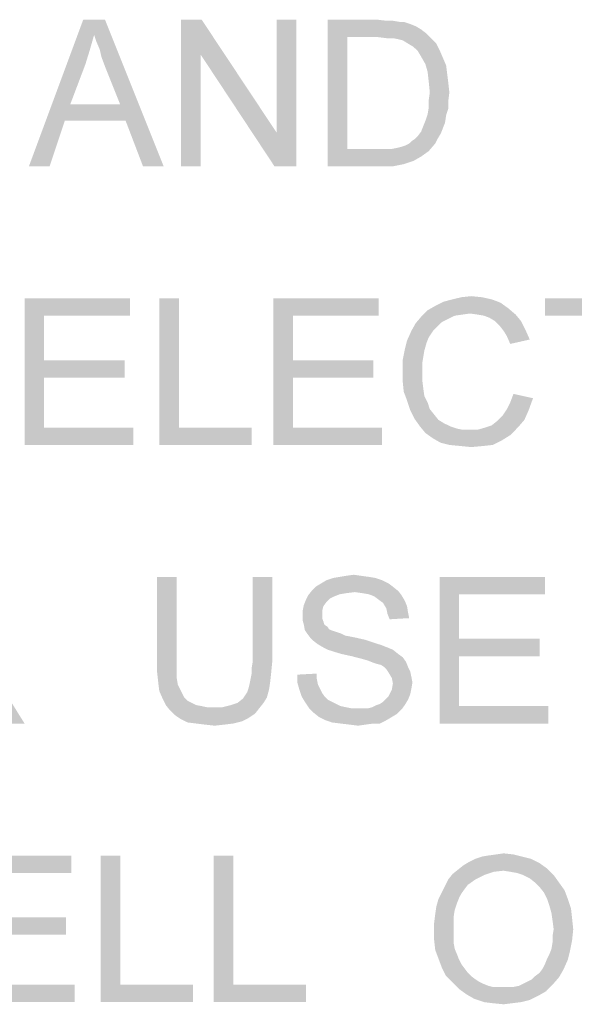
# Model space of a CAD drawing. Extents: x 0 to 1189, y 0 to 841.
# Tile 31 of 96: x 958 to 970, y 48 to 68. Entities that reach past the tile are written whole.
import ezdxf

# ---------------------------------------------------------------- set-up
doc = ezdxf.new("R2010")
doc.units = 0
doc.header["$LTSCALE"] = 65.395
doc.layers.get('0').update_dxf_attribs({"linetype": 'CONTINUOUS'})

msp = doc.modelspace()

# ---------------------------------------------------------------- linework, layer by layer
at = {"color": 1, "linetype": 'Continuous'}
for points in [[(959.867, 67.689), (958.533, 65), (959.644, 68)], [(959.644, 68), (960.089, 68), (959.867, 67.689)], [(959.911, 67.556), (959.867, 67.689), (960.089, 68)], [(959.978, 67.4), (959.911, 67.556), (960.089, 68)], [(960.022, 67.222), (959.978, 67.4), (960.089, 68)], [(960.089, 67.044), (960.022, 67.222), (960.089, 68)], [(960.4, 66.267), (960.089, 67.044), (960.089, 68)], [(960.511, 65.933), (960.4, 66.267), (960.089, 68)], [(960.867, 65), (960.511, 65.933), (960.089, 68)], [(960.867, 65), (960.089, 68), (961.289, 65)], [(962.067, 68), (962.044, 67.289), (961.644, 65)], [(962.067, 68), (961.644, 65), (961.644, 68)], [(962.044, 67.289), (962.067, 68), (963.6, 65.689)], [(963.556, 65), (963.6, 65.689), (964, 68)], [(963.556, 65), (964, 68), (964, 65)], [(964, 68), (963.6, 65.689), (963.6, 68)], [(964.644, 68), (965.667, 68), (965.044, 67.644)], [(965.044, 67.644), (964.644, 65), (964.644, 68)], [(965.667, 68), (965.844, 67.978), (965.044, 67.644)], [(965.978, 67.978), (966.111, 67.956), (965.044, 67.644)], [(965.844, 67.978), (965.978, 67.978), (965.044, 67.644)], [(966.2, 67.956), (966.333, 67.911), (965.044, 67.644)], [(966.111, 67.956), (966.2, 67.956), (965.044, 67.644)], [(966.333, 67.911), (966.444, 67.867), (965.044, 67.644)], [(959.867, 67.689), (959.778, 67.378), (958.533, 65)], [(966.444, 67.867), (966.556, 67.8), (965.044, 67.644)], [(966.556, 67.8), (966.644, 67.733), (965.044, 67.644)], [(965.667, 67.644), (965.044, 67.644), (966.644, 67.733)], [(965.844, 67.622), (965.667, 67.644), (966.644, 67.733)], [(965.978, 67.622), (965.844, 67.622), (966.644, 67.733)], [(965.978, 67.622), (966.644, 67.733), (966.756, 67.622)], [(965.044, 67.644), (965.044, 65.356), (964.644, 65)], [(966.756, 67.622), (966.089, 67.6), (965.978, 67.622)], [(966.178, 67.578), (966.089, 67.6), (966.756, 67.622)], [(966.289, 67.511), (966.178, 67.578), (966.756, 67.622)], [(966.289, 67.511), (966.756, 67.622), (966.867, 67.511)], [(966.867, 67.511), (966.4, 67.444), (966.289, 67.511)], [(966.4, 67.444), (966.867, 67.511), (966.933, 67.378)], [(959.778, 67.378), (959.689, 67.089), (958.533, 65)], [(961.644, 65), (962.044, 67.289), (962.044, 65)], [(963.6, 65.689), (963.556, 65), (962.044, 67.289)], [(966.933, 67.378), (966.489, 67.356), (966.4, 67.444)], [(966.556, 67.244), (966.489, 67.356), (966.933, 67.378)], [(966.556, 67.244), (966.933, 67.378), (967, 67.222)], [(959.689, 67.089), (959.378, 66.267), (958.533, 65)], [(967, 67.222), (966.644, 67.089), (966.556, 67.244)], [(966.644, 67.089), (967, 67.222), (967.067, 67.067)], [(967.067, 67.067), (966.689, 66.933), (966.644, 67.089)], [(966.689, 66.933), (967.067, 67.067), (967.089, 66.889)], [(967.089, 66.889), (966.711, 66.733), (966.689, 66.933)], [(966.711, 66.733), (967.089, 66.889), (967.111, 66.711)], [(967.111, 66.711), (966.733, 66.511), (966.711, 66.733)], [(966.733, 66.511), (967.111, 66.711), (967.133, 66.511)], [(967.133, 66.511), (966.711, 66.356), (966.733, 66.511)], [(966.711, 66.356), (967.133, 66.511), (967.111, 66.333)], [(967.111, 66.333), (966.711, 66.2), (966.711, 66.356)], [(966.711, 66.2), (967.111, 66.333), (967.111, 66.178)], [(959.378, 66.267), (959.267, 65.933), (958.533, 65)], [(959.378, 66.267), (960.4, 66.267), (959.267, 65.933)], [(960.511, 65.933), (959.267, 65.933), (960.4, 66.267)], [(967.111, 66.178), (966.689, 66.067), (966.711, 66.2)], [(966.689, 66.067), (967.111, 66.178), (967.067, 66.044)], [(958.533, 65), (959.267, 65.933), (958.956, 65)], [(967.044, 65.889), (966.6, 65.822), (966.644, 65.933)], [(966.6, 65.822), (967.044, 65.889), (967, 65.778)], [(967.067, 66.044), (966.644, 65.933), (966.689, 66.067)], [(966.644, 65.933), (967.067, 66.044), (967.044, 65.889)], [(966.956, 65.667), (966.489, 65.622), (966.556, 65.711)], [(967, 65.778), (966.556, 65.711), (966.6, 65.822)], [(966.556, 65.711), (967, 65.778), (966.956, 65.667)], [(966.311, 65.467), (966.356, 65.511), (966.889, 65.556)], [(966.311, 65.467), (966.889, 65.556), (966.844, 65.467)], [(966.889, 65.556), (966.356, 65.511), (966.422, 65.556)], [(966.422, 65.556), (966.489, 65.622), (966.956, 65.667)], [(966.422, 65.556), (966.956, 65.667), (966.889, 65.556)], [(965.956, 65.356), (966.711, 65.311), (964.644, 65)], [(965.822, 65.356), (965.956, 65.356), (964.644, 65)], [(965.689, 65.356), (965.822, 65.356), (964.644, 65)], [(965.044, 65.356), (965.689, 65.356), (964.644, 65)], [(966.711, 65.311), (966.556, 65.2), (964.644, 65)], [(965.956, 65.356), (966.067, 65.378), (966.844, 65.467)], [(965.956, 65.356), (966.844, 65.467), (966.711, 65.311)], [(966.067, 65.378), (966.156, 65.4), (966.844, 65.467)], [(966.156, 65.4), (966.222, 65.422), (966.844, 65.467)], [(966.844, 65.467), (966.222, 65.422), (966.311, 65.467)], [(966.556, 65.2), (966.4, 65.111), (964.644, 65)], [(966.4, 65.111), (966.2, 65.044), (964.644, 65)], [(965.711, 65), (964.644, 65), (966.2, 65.044)], [(965.711, 65), (966.2, 65.044), (965.978, 65)], [(958.444, 62.3), (960.6, 62.3), (958.844, 61.944)], [(958.844, 61.944), (958.444, 59.3), (958.444, 62.3)], [(958.844, 61.944), (960.6, 62.3), (960.6, 61.944)], [(961.6, 62.3), (961.6, 59.656), (961.2, 59.3)], [(961.6, 62.3), (961.2, 59.3), (961.2, 62.3)], [(963.533, 62.3), (965.689, 62.3), (963.933, 61.944)], [(963.933, 61.944), (963.533, 59.3), (963.533, 62.3)], [(963.933, 61.944), (965.689, 62.3), (965.689, 61.944)], [(968, 62.278), (967.022, 62.233), (967.2, 62.278)], [(967.022, 62.233), (968, 62.278), (968.178, 62.211)], [(967.8, 62.322), (967.2, 62.278), (967.378, 62.322)], [(967.2, 62.278), (967.8, 62.322), (968, 62.278)], [(967.378, 62.322), (967.578, 62.344), (967.8, 62.322)], [(971.444, 62.3), (969.089, 61.944), (969.089, 62.3)], [(970.067, 61.944), (969.089, 61.944), (971.444, 62.3)], [(967.556, 61.989), (966.556, 61.922), (966.689, 62.056)], [(968.333, 62.1), (966.689, 62.056), (966.844, 62.144)], [(967.556, 61.989), (966.689, 62.056), (968.333, 62.1)], [(968.178, 62.211), (966.844, 62.144), (967.022, 62.233)], [(966.844, 62.144), (968.178, 62.211), (968.333, 62.1)], [(967.711, 61.967), (967.556, 61.989), (968.333, 62.1)], [(967.711, 61.967), (968.333, 62.1), (968.489, 61.967)], [(958.844, 61.944), (958.844, 61.033), (958.444, 59.3)], [(963.933, 61.944), (963.933, 61.033), (963.533, 59.3)], [(967.111, 61.878), (966.444, 61.789), (966.556, 61.922)], [(967.111, 61.878), (966.978, 61.811), (966.444, 61.789)], [(967.556, 61.989), (967.4, 61.967), (966.556, 61.922)], [(967.4, 61.967), (967.244, 61.944), (966.556, 61.922)], [(966.556, 61.922), (967.244, 61.944), (967.111, 61.878)], [(968.489, 61.967), (967.844, 61.944), (967.711, 61.967)], [(967.956, 61.9), (967.844, 61.944), (968.489, 61.967)], [(968.067, 61.833), (967.956, 61.9), (968.489, 61.967)], [(968.067, 61.833), (968.489, 61.967), (968.6, 61.833)], [(966.889, 61.722), (966.356, 61.633), (966.444, 61.789)], [(966.356, 61.633), (966.889, 61.722), (966.8, 61.633)], [(966.444, 61.789), (966.978, 61.811), (966.889, 61.722)], [(968.6, 61.833), (968.156, 61.744), (968.067, 61.833)], [(968.156, 61.744), (968.6, 61.833), (968.689, 61.656)], [(968.689, 61.656), (968.244, 61.633), (968.156, 61.744)], [(968.311, 61.522), (968.244, 61.633), (968.689, 61.656)], [(968.311, 61.522), (968.689, 61.656), (968.778, 61.456)], [(966.8, 61.633), (966.711, 61.5), (966.267, 61.433)], [(966.8, 61.633), (966.267, 61.433), (966.356, 61.633)], [(966.267, 61.433), (966.711, 61.5), (966.667, 61.389)], [(968.778, 61.456), (968.378, 61.367), (968.311, 61.522)], [(966.622, 61.233), (966.178, 61.033), (966.222, 61.256)], [(966.667, 61.389), (966.222, 61.256), (966.267, 61.433)], [(966.222, 61.256), (966.667, 61.389), (966.622, 61.233)], [(966.622, 61.233), (966.6, 61.1), (966.178, 61.033)], [(966.178, 61.033), (966.6, 61.1), (966.578, 60.967)], [(958.844, 61.033), (958.844, 60.678), (958.444, 59.3)], [(958.844, 60.678), (960.489, 61.033), (960.489, 60.678)], [(958.844, 61.033), (960.489, 61.033), (958.844, 60.678)], [(963.933, 61.033), (963.933, 60.678), (963.533, 59.3)], [(963.933, 60.678), (965.578, 61.033), (965.578, 60.678)], [(963.933, 61.033), (965.578, 61.033), (963.933, 60.678)], [(966.578, 60.967), (966.178, 60.811), (966.178, 61.033)], [(966.178, 60.811), (966.578, 60.967), (966.578, 60.811)], [(958.844, 60.678), (958.844, 59.656), (958.444, 59.3)], [(963.933, 60.678), (963.933, 59.656), (963.533, 59.3)], [(966.578, 60.811), (966.578, 60.633), (966.178, 60.611)], [(966.578, 60.811), (966.178, 60.611), (966.178, 60.811)], [(966.178, 60.611), (966.578, 60.633), (966.6, 60.456)], [(966.6, 60.456), (966.2, 60.389), (966.178, 60.611)], [(966.2, 60.389), (966.6, 60.456), (966.622, 60.3)], [(966.622, 60.3), (966.267, 60.211), (966.2, 60.389)], [(966.267, 60.211), (966.622, 60.3), (966.689, 60.167)], [(968.311, 60.033), (968.378, 60.167), (968.844, 60.256)], [(968.311, 60.033), (968.844, 60.256), (968.756, 60.011)], [(968.844, 60.256), (968.378, 60.167), (968.444, 60.344)], [(966.689, 60.167), (966.333, 60.011), (966.267, 60.211)], [(966.689, 60.167), (966.733, 60.033), (966.333, 60.011)], [(966.333, 60.011), (966.733, 60.033), (966.822, 59.922)], [(968.756, 60.011), (968.222, 59.9), (968.311, 60.033)], [(966.822, 59.922), (966.422, 59.833), (966.333, 60.011)], [(966.422, 59.833), (966.822, 59.922), (966.911, 59.811)], [(966.911, 59.811), (966.533, 59.678), (966.422, 59.833)], [(968.667, 59.811), (968.111, 59.789), (968.222, 59.9)], [(968.222, 59.9), (968.756, 60.011), (968.667, 59.811)], [(958.844, 59.656), (960.667, 59.656), (958.444, 59.3)], [(958.444, 59.3), (960.667, 59.656), (960.667, 59.3)], [(961.6, 59.656), (963.089, 59.656), (961.2, 59.3)], [(961.2, 59.3), (963.089, 59.656), (963.089, 59.3)], [(963.933, 59.656), (965.756, 59.656), (963.533, 59.3)], [(963.533, 59.3), (965.756, 59.656), (965.756, 59.3)], [(966.911, 59.811), (967.022, 59.744), (966.533, 59.678)], [(966.533, 59.678), (967.022, 59.744), (967.156, 59.678)], [(967.156, 59.678), (966.644, 59.544), (966.533, 59.678)], [(967.156, 59.678), (967.289, 59.633), (966.644, 59.544)], [(966.644, 59.544), (967.711, 59.611), (968.533, 59.656)], [(966.644, 59.544), (968.533, 59.656), (968.378, 59.5)], [(967.289, 59.633), (967.4, 59.611), (966.644, 59.544)], [(968.533, 59.656), (967.711, 59.611), (967.867, 59.656)], [(967.867, 59.656), (968, 59.7), (968.667, 59.811)], [(967.867, 59.656), (968.667, 59.811), (968.533, 59.656)], [(968, 59.7), (968.111, 59.789), (968.667, 59.811)], [(967.556, 59.611), (967.711, 59.611), (966.644, 59.544)], [(967.4, 59.611), (967.556, 59.611), (966.644, 59.544)], [(968.378, 59.5), (966.8, 59.433), (966.644, 59.544)], [(966.8, 59.433), (968.378, 59.5), (968.2, 59.389)], [(968.2, 59.389), (966.956, 59.344), (966.8, 59.433)], [(967.133, 59.3), (966.956, 59.344), (968.2, 59.389)], [(967.133, 59.3), (968.2, 59.389), (968.022, 59.3)], [(968.022, 59.3), (967.356, 59.278), (967.133, 59.3)], [(967.356, 59.278), (968.022, 59.3), (967.822, 59.278)], [(967.822, 59.278), (967.578, 59.256), (967.356, 59.278)], [(965.333, 56.622), (964.889, 56.6), (965.022, 56.622)], [(964.889, 56.6), (965.333, 56.622), (965.489, 56.6)], [(965.022, 56.622), (965.178, 56.644), (965.333, 56.622)], [(961.556, 56.6), (961.156, 54.867), (961.156, 56.6)], [(961.156, 54.867), (961.556, 56.6), (961.556, 54.867)], [(963.511, 56.6), (963.111, 54.867), (963.111, 56.6)], [(963.111, 54.867), (963.511, 56.6), (963.511, 54.867)], [(965.889, 56.467), (964.4, 56.4), (964.511, 56.467)], [(964.4, 56.4), (965.889, 56.467), (965.978, 56.4)], [(965.756, 56.533), (964.511, 56.467), (964.622, 56.533)], [(964.511, 56.467), (965.756, 56.533), (965.889, 56.467)], [(965.622, 56.578), (964.622, 56.533), (964.756, 56.578)], [(964.622, 56.533), (965.622, 56.578), (965.756, 56.533)], [(965.489, 56.6), (964.756, 56.578), (964.889, 56.6)], [(964.756, 56.578), (965.489, 56.6), (965.622, 56.578)], [(966.933, 56.6), (969.089, 56.6), (967.333, 56.244)], [(967.333, 56.244), (966.933, 53.6), (966.933, 56.6)], [(967.333, 56.244), (969.089, 56.6), (969.089, 56.244)], [(964.778, 56.2), (964.2, 56.133), (964.244, 56.222)], [(965.2, 56.289), (964.244, 56.222), (964.333, 56.333)], [(965.2, 56.289), (965.022, 56.267), (964.244, 56.222)], [(965.022, 56.267), (964.889, 56.244), (964.244, 56.222)], [(964.244, 56.222), (964.889, 56.244), (964.778, 56.2)], [(965.978, 56.4), (964.333, 56.333), (964.4, 56.4)], [(964.333, 56.333), (965.978, 56.4), (966.089, 56.311)], [(964.333, 56.333), (966.089, 56.311), (965.2, 56.289)], [(965.356, 56.267), (965.2, 56.289), (966.089, 56.311)], [(965.489, 56.244), (965.356, 56.267), (966.089, 56.311)], [(965.489, 56.244), (966.089, 56.311), (966.156, 56.222)], [(966.156, 56.222), (965.6, 56.2), (965.489, 56.244)], [(965.689, 56.133), (965.6, 56.2), (966.156, 56.222)], [(965.689, 56.133), (966.156, 56.222), (966.222, 56.111)], [(967.333, 56.244), (967.333, 55.333), (966.933, 53.6)], [(964.556, 56), (964.133, 55.911), (964.156, 56.022)], [(964.622, 56.089), (964.156, 56.022), (964.2, 56.133)], [(964.156, 56.022), (964.622, 56.089), (964.556, 56)], [(964.778, 56.2), (964.689, 56.156), (964.2, 56.133)], [(964.2, 56.133), (964.689, 56.156), (964.622, 56.089)], [(966.222, 56.111), (965.778, 56.067), (965.689, 56.133)], [(965.778, 56.067), (966.222, 56.111), (966.267, 56)], [(966.267, 56), (965.844, 55.956), (965.778, 56.067)], [(964.133, 55.911), (964.556, 56), (964.533, 55.911)], [(964.533, 55.911), (964.533, 55.822), (964.133, 55.8)], [(964.533, 55.911), (964.133, 55.8), (964.133, 55.911)], [(964.133, 55.8), (964.533, 55.822), (964.533, 55.756)], [(965.844, 55.956), (966.267, 56), (966.289, 55.867)], [(966.289, 55.867), (965.867, 55.844), (965.844, 55.956)], [(965.867, 55.844), (966.289, 55.867), (966.311, 55.756)], [(966.311, 55.756), (965.911, 55.733), (965.867, 55.844)], [(964.533, 55.756), (964.133, 55.711), (964.133, 55.8)], [(964.133, 55.711), (964.533, 55.756), (964.556, 55.689)], [(964.556, 55.689), (964.156, 55.622), (964.133, 55.711)], [(964.156, 55.622), (964.556, 55.689), (964.578, 55.622)], [(964.578, 55.622), (964.178, 55.511), (964.156, 55.622)], [(964.578, 55.622), (964.644, 55.578), (964.178, 55.511)], [(964.644, 55.578), (964.667, 55.533), (964.178, 55.511)], [(964.178, 55.511), (964.667, 55.533), (964.711, 55.511)], [(964.711, 55.511), (964.222, 55.444), (964.178, 55.511)], [(964.711, 55.511), (964.778, 55.489), (964.222, 55.444)], [(964.778, 55.489), (964.844, 55.467), (964.222, 55.444)], [(964.222, 55.444), (964.844, 55.467), (964.911, 55.444)], [(964.911, 55.444), (964.289, 55.356), (964.222, 55.444)], [(964.911, 55.444), (965, 55.4), (964.289, 55.356)], [(965, 55.4), (965.111, 55.378), (964.289, 55.356)], [(964.289, 55.356), (965.111, 55.378), (965.222, 55.356)], [(965.222, 55.356), (964.356, 55.289), (964.289, 55.356)], [(965.222, 55.356), (965.422, 55.311), (964.356, 55.289)], [(964.356, 55.289), (965.422, 55.311), (965.622, 55.244)], [(965.622, 55.244), (964.444, 55.222), (964.356, 55.289)], [(964.444, 55.222), (965.622, 55.244), (965.756, 55.2)], [(965.756, 55.2), (964.556, 55.156), (964.444, 55.222)], [(964.556, 55.156), (965.756, 55.2), (965.867, 55.156)], [(967.333, 55.333), (967.333, 54.978), (966.933, 53.6)], [(967.333, 54.978), (968.978, 55.333), (968.978, 54.978)], [(967.333, 55.333), (968.978, 55.333), (967.333, 54.978)], [(965.867, 55.156), (964.644, 55.111), (964.556, 55.156)], [(964.644, 55.111), (965.867, 55.156), (965.978, 55.111)], [(965.978, 55.111), (964.778, 55.067), (964.644, 55.111)], [(964.933, 55.022), (964.778, 55.067), (965.978, 55.111)], [(964.933, 55.022), (965.978, 55.111), (966.089, 55.022)], [(966.089, 55.022), (965.133, 54.978), (964.933, 55.022)], [(965.133, 54.978), (966.089, 55.022), (966.178, 54.956)], [(961.556, 54.867), (961.556, 54.689), (961.156, 54.644)], [(961.556, 54.867), (961.156, 54.644), (961.156, 54.867)], [(963.511, 54.867), (963.089, 54.733), (963.111, 54.867)], [(963.089, 54.733), (963.511, 54.867), (963.489, 54.644)], [(966.178, 54.956), (965.311, 54.933), (965.133, 54.978)], [(965.467, 54.889), (965.311, 54.933), (966.178, 54.956)], [(965.467, 54.889), (966.178, 54.956), (966.244, 54.867)], [(966.244, 54.867), (965.578, 54.844), (965.467, 54.889)], [(965.644, 54.822), (965.578, 54.844), (966.244, 54.867)], [(965.733, 54.8), (965.644, 54.822), (966.244, 54.867)], [(965.8, 54.756), (965.733, 54.8), (966.244, 54.867)], [(965.8, 54.756), (966.244, 54.867), (966.289, 54.756)], [(967.333, 54.978), (967.333, 53.956), (966.933, 53.6)], [(961.156, 54.644), (961.556, 54.689), (961.556, 54.533)], [(961.556, 54.533), (961.178, 54.444), (961.156, 54.644)], [(963.067, 54.511), (963.089, 54.622), (963.489, 54.644)], [(963.067, 54.511), (963.489, 54.644), (963.467, 54.444)], [(963.489, 54.644), (963.089, 54.622), (963.089, 54.733)], [(964.022, 54.6), (964.422, 54.622), (964.422, 54.511)], [(964.422, 54.511), (964.022, 54.444), (964.022, 54.6)], [(966.289, 54.756), (965.844, 54.711), (965.8, 54.756)], [(965.844, 54.711), (966.289, 54.756), (966.333, 54.667)], [(966.333, 54.667), (965.889, 54.644), (965.844, 54.711)], [(965.889, 54.644), (966.333, 54.667), (966.356, 54.556)], [(966.356, 54.556), (965.956, 54.533), (965.889, 54.644)], [(957.978, 53.6), (957.933, 54.422), (958.444, 53.6)], [(961.178, 54.444), (961.556, 54.533), (961.578, 54.4)], [(961.578, 54.4), (961.2, 54.267), (961.178, 54.444)], [(961.578, 54.4), (961.622, 54.311), (961.2, 54.267)], [(963.022, 54.311), (963.044, 54.4), (963.467, 54.444)], [(963.022, 54.311), (963.467, 54.444), (963.444, 54.289)], [(963.467, 54.444), (963.044, 54.4), (963.067, 54.511)], [(964.022, 54.444), (964.422, 54.511), (964.444, 54.4)], [(964.444, 54.4), (964.067, 54.289), (964.022, 54.444)], [(964.444, 54.4), (964.489, 54.311), (964.067, 54.289)], [(965.956, 54.533), (966.356, 54.556), (966.378, 54.444)], [(966.378, 54.444), (965.978, 54.422), (965.956, 54.533)], [(966.356, 54.311), (965.956, 54.289), (965.978, 54.422)], [(965.978, 54.422), (966.378, 54.444), (966.356, 54.311)], [(961.2, 54.267), (961.622, 54.311), (961.667, 54.222)], [(961.667, 54.222), (961.267, 54.111), (961.2, 54.267)], [(961.667, 54.222), (961.711, 54.133), (961.267, 54.111)], [(962.956, 54.178), (963, 54.244), (963.444, 54.289)], [(962.956, 54.178), (963.444, 54.289), (963.4, 54.133)], [(963.444, 54.289), (963, 54.244), (963.022, 54.311)], [(964.067, 54.289), (964.489, 54.311), (964.533, 54.222)], [(964.533, 54.222), (964.111, 54.156), (964.067, 54.289)], [(964.111, 54.156), (964.533, 54.222), (964.578, 54.156)], [(965.844, 54.111), (965.889, 54.156), (966.333, 54.2)], [(965.844, 54.111), (966.333, 54.2), (966.289, 54.089)], [(966.333, 54.2), (965.889, 54.156), (965.956, 54.289)], [(965.956, 54.289), (966.356, 54.311), (966.333, 54.2)], [(961.267, 54.111), (961.711, 54.133), (961.778, 54.067)], [(961.778, 54.067), (961.333, 53.978), (961.267, 54.111)], [(961.778, 54.067), (961.867, 54.022), (961.333, 53.978)], [(961.333, 53.978), (961.867, 54.022), (961.956, 53.978)], [(962.489, 53.933), (962.667, 53.978), (963.333, 54.022)], [(962.489, 53.933), (963.333, 54.022), (963.244, 53.911)], [(963.333, 54.022), (962.667, 53.978), (962.8, 54.022)], [(962.8, 54.022), (962.911, 54.111), (963.4, 54.133)], [(962.8, 54.022), (963.4, 54.133), (963.333, 54.022)], [(963.4, 54.133), (962.911, 54.111), (962.956, 54.178)], [(964.578, 54.156), (964.178, 54.044), (964.111, 54.156)], [(964.578, 54.156), (964.644, 54.089), (964.178, 54.044)], [(964.178, 54.044), (964.644, 54.089), (964.733, 54.044)], [(964.733, 54.044), (964.267, 53.911), (964.178, 54.044)], [(964.733, 54.044), (964.822, 54), (964.267, 53.911)], [(964.822, 54), (964.911, 53.956), (964.267, 53.911)], [(965.644, 53.978), (965.711, 54), (966.289, 54.089)], [(965.644, 53.978), (966.289, 54.089), (966.222, 53.978)], [(965.711, 54), (965.778, 54.044), (966.289, 54.089)], [(966.289, 54.089), (965.778, 54.044), (965.844, 54.111)], [(961.956, 53.978), (961.422, 53.867), (961.333, 53.978)], [(961.956, 53.978), (962.067, 53.956), (961.422, 53.867)], [(962.067, 53.956), (962.178, 53.933), (961.422, 53.867)], [(962.489, 53.933), (963.244, 53.911), (961.422, 53.867)], [(962.289, 53.933), (962.489, 53.933), (961.422, 53.867)], [(962.178, 53.933), (962.289, 53.933), (961.422, 53.867)], [(961.422, 53.867), (963.244, 53.911), (963.156, 53.8)], [(963.156, 53.8), (961.511, 53.778), (961.422, 53.867)], [(961.511, 53.778), (963.156, 53.8), (963.022, 53.711)], [(964.911, 53.956), (965.022, 53.933), (964.267, 53.911)], [(964.267, 53.911), (965.022, 53.933), (965.133, 53.911)], [(965.133, 53.911), (964.356, 53.822), (964.267, 53.911)], [(965.467, 53.911), (966.156, 53.889), (964.356, 53.822)], [(965.356, 53.911), (965.467, 53.911), (964.356, 53.822)], [(965.267, 53.911), (965.356, 53.911), (964.356, 53.822)], [(965.133, 53.911), (965.267, 53.911), (964.356, 53.822)], [(964.356, 53.822), (966.156, 53.889), (966.067, 53.8)], [(966.067, 53.8), (964.467, 53.733), (964.356, 53.822)], [(964.467, 53.733), (966.067, 53.8), (965.956, 53.733)], [(965.467, 53.911), (965.556, 53.933), (966.222, 53.978)], [(965.467, 53.911), (966.222, 53.978), (966.156, 53.889)], [(966.222, 53.978), (965.556, 53.933), (965.644, 53.978)], [(967.333, 53.956), (969.156, 53.956), (966.933, 53.6)], [(966.933, 53.6), (969.156, 53.956), (969.156, 53.6)], [(963.022, 53.711), (961.644, 53.689), (961.511, 53.778)], [(961.644, 53.689), (963.022, 53.711), (962.889, 53.644)], [(962.889, 53.644), (961.778, 53.622), (961.644, 53.689)], [(961.956, 53.6), (961.778, 53.622), (962.889, 53.644)], [(961.956, 53.6), (962.889, 53.644), (962.711, 53.6)], [(962.711, 53.6), (962.133, 53.578), (961.956, 53.6)], [(962.133, 53.578), (962.711, 53.6), (962.533, 53.578)], [(965.956, 53.733), (964.6, 53.667), (964.467, 53.733)], [(964.6, 53.667), (965.956, 53.733), (965.844, 53.667)], [(965.844, 53.667), (964.733, 53.622), (964.6, 53.667)], [(964.911, 53.6), (964.733, 53.622), (965.844, 53.667)], [(965.578, 53.6), (964.911, 53.6), (965.844, 53.667)], [(965.578, 53.6), (965.089, 53.578), (964.911, 53.6)], [(965.089, 53.578), (965.578, 53.6), (965.422, 53.578)], [(965.578, 53.6), (965.844, 53.667), (965.711, 53.6)], [(962.533, 53.578), (962.333, 53.556), (962.133, 53.578)], [(965.422, 53.578), (965.267, 53.556), (965.089, 53.578)], [(957.244, 50.9), (959.4, 50.9), (957.644, 50.544)], [(957.644, 50.544), (959.4, 50.9), (959.4, 50.544)], [(960.4, 50.9), (960.4, 48.256), (960, 47.9)], [(960.4, 50.9), (960, 47.9), (960, 50.9)], [(962.711, 50.9), (962.711, 48.256), (962.311, 47.9)], [(962.711, 50.9), (962.311, 47.9), (962.311, 50.9)], [(968.978, 50.744), (967.422, 50.7), (967.533, 50.767)], [(968.8, 50.833), (967.533, 50.767), (967.667, 50.833)], [(967.533, 50.767), (968.8, 50.833), (968.978, 50.744)], [(968.622, 50.878), (967.667, 50.833), (967.8, 50.878)], [(967.667, 50.833), (968.622, 50.878), (968.8, 50.833)], [(967.8, 50.878), (967.933, 50.9), (968.444, 50.922)], [(967.8, 50.878), (968.444, 50.922), (968.622, 50.878)], [(968.444, 50.922), (967.933, 50.9), (968.089, 50.922)], [(968.089, 50.922), (968.244, 50.944), (968.444, 50.922)], [(968.244, 50.589), (967.2, 50.522), (967.311, 50.611)], [(968.244, 50.589), (968.044, 50.567), (967.2, 50.522)], [(967.2, 50.522), (968.044, 50.567), (967.844, 50.5)], [(969.133, 50.633), (967.311, 50.611), (967.422, 50.7)], [(968.244, 50.589), (967.311, 50.611), (969.133, 50.633)], [(967.422, 50.7), (968.978, 50.744), (969.133, 50.633)], [(968.378, 50.567), (968.244, 50.589), (969.133, 50.633)], [(968.511, 50.544), (968.378, 50.567), (969.133, 50.633)], [(968.644, 50.5), (968.511, 50.544), (969.133, 50.633)], [(968.644, 50.5), (969.133, 50.633), (969.267, 50.5)], [(967.667, 50.411), (967.511, 50.3), (967.044, 50.278)], [(967.667, 50.411), (967.044, 50.278), (967.111, 50.411)], [(967.844, 50.5), (967.111, 50.411), (967.2, 50.522)], [(967.111, 50.411), (967.844, 50.5), (967.667, 50.411)], [(969.267, 50.5), (968.778, 50.433), (968.644, 50.5)], [(968.889, 50.344), (968.778, 50.433), (969.267, 50.5)], [(968.889, 50.344), (969.267, 50.5), (969.378, 50.344)], [(967.444, 50.211), (966.978, 50.144), (967.044, 50.278)], [(966.978, 50.144), (967.444, 50.211), (967.378, 50.122)], [(967.044, 50.278), (967.511, 50.3), (967.444, 50.211)], [(969.378, 50.344), (968.978, 50.256), (968.889, 50.344)], [(968.978, 50.256), (969.378, 50.344), (969.489, 50.189)], [(969.489, 50.189), (969.067, 50.144), (968.978, 50.256)], [(969.133, 50.011), (969.067, 50.144), (969.489, 50.189)], [(969.133, 50.011), (969.489, 50.189), (969.556, 50.011)], [(967.289, 49.922), (966.867, 49.856), (966.911, 50.011)], [(967.378, 50.122), (966.911, 50.011), (966.978, 50.144)], [(967.378, 50.122), (967.333, 50.033), (966.911, 50.011)], [(966.911, 50.011), (967.333, 50.033), (967.289, 49.922)], [(969.556, 50.011), (969.178, 49.878), (969.133, 50.011)], [(969.178, 49.878), (969.556, 50.011), (969.622, 49.811)], [(967.244, 49.789), (966.844, 49.7), (966.867, 49.856)], [(966.844, 49.7), (967.244, 49.789), (967.222, 49.656)], [(966.867, 49.856), (967.289, 49.922), (967.244, 49.789)], [(969.622, 49.811), (969.222, 49.722), (969.178, 49.878)], [(969.222, 49.722), (969.622, 49.811), (969.644, 49.611)], [(957.644, 49.278), (959.289, 49.633), (959.289, 49.278)], [(957.644, 49.633), (959.289, 49.633), (957.644, 49.278)], [(967.222, 49.656), (966.822, 49.522), (966.844, 49.7)], [(966.822, 49.522), (967.222, 49.656), (967.222, 49.5)], [(969.644, 49.611), (969.244, 49.567), (969.222, 49.722)], [(969.267, 49.389), (969.244, 49.567), (969.644, 49.611)], [(969.267, 49.389), (969.644, 49.611), (969.667, 49.389)], [(967.222, 49.5), (966.822, 49.344), (966.822, 49.522)], [(966.822, 49.344), (967.222, 49.5), (967.222, 49.344)], [(969.667, 49.389), (969.244, 49.256), (969.267, 49.389)], [(969.244, 49.256), (969.667, 49.389), (969.644, 49.167)], [(967.222, 49.344), (967.222, 49.211), (966.822, 49.167)], [(967.222, 49.344), (966.822, 49.167), (966.822, 49.344)], [(966.822, 49.167), (967.222, 49.211), (967.222, 49.1)], [(967.222, 49.1), (966.844, 48.967), (966.822, 49.167)], [(969.222, 48.989), (969.244, 49.122), (969.644, 49.167)], [(969.222, 48.989), (969.644, 49.167), (969.6, 48.944)], [(969.644, 49.167), (969.244, 49.122), (969.244, 49.256)], [(967.222, 49.1), (967.244, 48.989), (966.844, 48.967)], [(966.844, 48.967), (967.244, 48.989), (967.289, 48.878)], [(967.289, 48.878), (966.911, 48.789), (966.844, 48.967)], [(969.6, 48.944), (969.178, 48.878), (969.222, 48.989)], [(966.911, 48.789), (967.289, 48.878), (967.333, 48.767)], [(967.333, 48.767), (966.978, 48.611), (966.911, 48.789)], [(967.333, 48.767), (967.378, 48.678), (966.978, 48.611)], [(969.044, 48.589), (969.089, 48.678), (969.556, 48.767)], [(969.044, 48.589), (969.556, 48.767), (969.467, 48.567)], [(969.556, 48.767), (969.089, 48.678), (969.133, 48.789)], [(969.133, 48.789), (969.178, 48.878), (969.6, 48.944)], [(969.133, 48.789), (969.6, 48.944), (969.556, 48.767)], [(966.978, 48.611), (967.378, 48.678), (967.444, 48.589)], [(967.444, 48.589), (967.067, 48.433), (966.978, 48.611)], [(967.444, 48.589), (967.511, 48.5), (967.067, 48.433)], [(968.889, 48.433), (968.978, 48.5), (969.467, 48.567)], [(968.889, 48.433), (969.467, 48.567), (969.378, 48.411)], [(969.467, 48.567), (968.978, 48.5), (969.044, 48.589)], [(967.067, 48.433), (967.511, 48.5), (967.578, 48.433)], [(967.578, 48.433), (967.2, 48.3), (967.067, 48.433)], [(967.578, 48.433), (967.667, 48.367), (967.2, 48.3)], [(967.667, 48.367), (967.733, 48.322), (967.2, 48.3)], [(968.644, 48.278), (968.733, 48.322), (969.378, 48.411)], [(968.644, 48.278), (969.378, 48.411), (969.244, 48.256)], [(968.733, 48.322), (968.822, 48.367), (969.378, 48.411)], [(969.378, 48.411), (968.822, 48.367), (968.889, 48.433)], [(957.644, 48.256), (959.467, 48.256), (957.244, 47.9)], [(957.244, 47.9), (959.467, 48.256), (959.467, 47.9)], [(960.4, 48.256), (961.889, 48.256), (960, 47.9)], [(960, 47.9), (961.889, 48.256), (961.889, 47.9)], [(962.711, 48.256), (964.2, 48.256), (962.311, 47.9)], [(962.311, 47.9), (964.2, 48.256), (964.2, 47.9)], [(967.2, 48.3), (967.733, 48.322), (967.822, 48.278)], [(967.822, 48.278), (967.333, 48.167), (967.2, 48.3)], [(967.822, 48.278), (967.933, 48.233), (967.333, 48.167)], [(967.933, 48.233), (968.022, 48.211), (967.333, 48.167)], [(968.333, 48.211), (968.444, 48.211), (967.333, 48.167)], [(968.222, 48.211), (968.333, 48.211), (967.333, 48.167)], [(968.133, 48.211), (968.222, 48.211), (967.333, 48.167)], [(968.022, 48.211), (968.133, 48.211), (967.333, 48.167)], [(969.111, 48.122), (967.333, 48.167), (968.444, 48.211)], [(969.111, 48.122), (967.489, 48.056), (967.333, 48.167)], [(968.444, 48.211), (968.556, 48.233), (969.244, 48.256)], [(968.444, 48.211), (969.244, 48.256), (969.111, 48.122)], [(969.244, 48.256), (968.556, 48.233), (968.644, 48.278)], [(967.489, 48.056), (969.111, 48.122), (968.956, 48.033)], [(968.956, 48.033), (967.644, 47.967), (967.489, 48.056)], [(967.644, 47.967), (968.956, 48.033), (968.778, 47.944)], [(968.778, 47.944), (967.844, 47.9), (967.644, 47.967)], [(967.844, 47.9), (968.778, 47.944), (968.6, 47.9)], [(968.6, 47.9), (968.022, 47.878), (967.844, 47.9)], [(968.022, 47.878), (968.6, 47.9), (968.422, 47.878)], [(968.422, 47.878), (968.244, 47.856), (968.022, 47.878)]]:
    msp.add_solid(points, dxfattribs=at)

doc.saveas('drawing.dxf')
